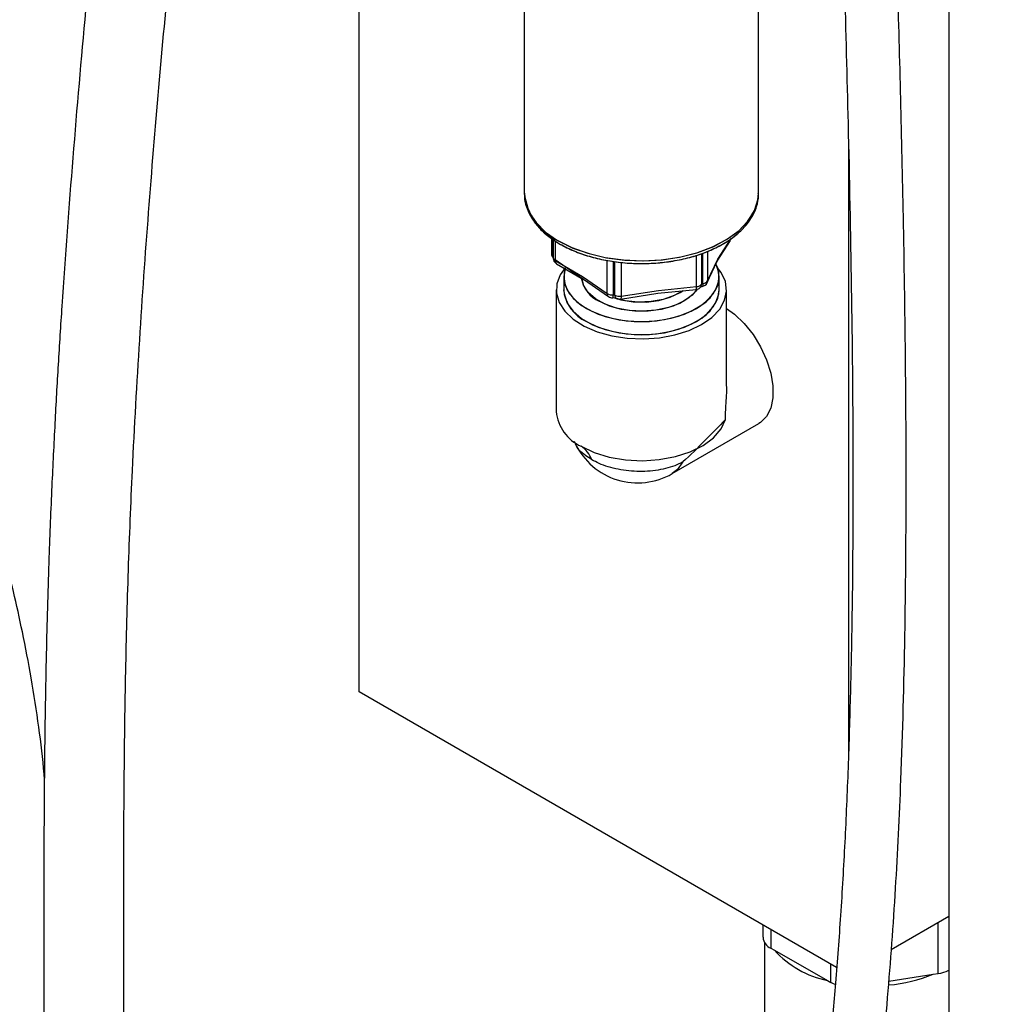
# Model space of a CAD drawing. Header units: inches. Extents: x 0.6 to 33.8, y 0 to 21.7.
# Tile 117 of 172: x 29.8 to 30.9, y 10.2 to 11.3. Entities that reach past the tile are written whole.
import ezdxf

# ---------------------------------------------------------------- set-up
doc = ezdxf.new("R2010")
doc.units = ezdxf.units.IN
doc.header["$MEASUREMENT"] = 0

msp = doc.modelspace()

# ---------------------------------------------------------------- linework, layer by layer
at = {"color": 7, "linetype": 'Continuous'}
for p, q in [((30.8861, 13.4921), (30.8861, 9.8821)), ((30.1939, 10.5366), (30.1939, 11.7614)), ((30.3878, 11.4668), (30.3878, 11.1222)), ((30.3878, 11.4668), (30.3878, 11.1222)), ((30.6628, 11.1222), (30.6628, 11.4668)), ((30.6628, 11.1222), (30.6628, 11.4668)), ((30.7684, 11.1774), (30.7684, 10.4654)), ((30.3878, 11.1222), (30.388, 11.1187)), ((30.6625, 11.1166), (30.6628, 11.1222)), ((30.4197, 11.0691), (30.4197, 11.0513)), ((30.4215, 11.068), (30.4215, 11.0485)), ((30.4216, 11.0679), (30.4216, 11.0461)), ((30.4239, 11.0664), (30.4239, 11.043)), ((30.6142, 11.0422), (30.6297, 11.0665)), ((30.6148, 11.0446), (30.6305, 11.0691)), ((30.603, 11.0539), (30.603, 11.0193)), ((30.4215, 11.0485), (30.4216, 11.0483)), ((30.423, 11.045), (30.4865, 11.0008)), ((30.4239, 11.043), (30.456, 11.0245)), ((30.4849, 11.0044), (30.4849, 11.0432)), ((30.4922, 11.042), (30.4922, 11.0028)), ((30.4941, 11.0024), (30.4941, 11.0417)), ((30.5901, 11.0125), (30.5901, 11.0493)), ((30.596, 11.0513), (30.596, 11.0153)), ((30.5975, 11.0161), (30.5975, 11.0519)), ((30.6026, 11.0172), (30.6143, 11.0425)), ((30.603, 11.0193), (30.6148, 11.0446)), ((30.4255, 11.0394), (30.4575, 11.0209)), ((30.5016, 11.0409), (30.5016, 11.0013)), ((30.4341, 11.024), (30.4341, 11.0087)), ((30.4341, 11.024), (30.4341, 11.0087)), ((30.456, 11.0245), (30.4849, 11.0044)), ((30.6166, 11.0087), (30.6166, 11.024)), ((30.6166, 11.0087), (30.6166, 11.024)), ((30.4253, 11.0087), (30.4253, 10.8658)), ((30.5016, 11.0013), (30.5454, 11.0081)), ((30.5447, 11.0047), (30.5895, 11.0092)), ((30.5454, 11.0081), (30.5901, 11.0125)), ((30.5952, 11.0125), (30.5967, 11.0128)), ((30.5953, 11.0127), (30.5958, 11.0135)), ((30.596, 11.0153), (30.5964, 11.016)), ((30.5964, 11.016), (30.5975, 11.0161)), ((30.6253, 10.8983), (30.6253, 11.0087)), ((30.4916, 10.9995), (30.4942, 10.9998)), ((30.4922, 11.0028), (30.4933, 11.0029)), ((30.4933, 11.0029), (30.4941, 11.0024)), ((30.4941, 10.9998), (30.4957, 10.9989)), ((30.5008, 10.9979), (30.5447, 11.0047)), ((30.5615, 10.7929), (30.6632, 10.8516)), ((30.7544, 10.213), (30.1939, 10.5366)), ((30.8861, 10.2729), (30.8183, 10.2338)), ((30.668, 10.2629), (30.668, 10.2485)), ((30.6773, 10.2575), (30.6773, 10.2357)), ((30.8736, 10.2059), (30.8736, 10.2657)), ((30.6699, 10.2423), (30.6699, 10.101)), ((30.6773, 10.2357), (30.6815, 10.2333)), ((30.6815, 10.2333), (30.7436, 10.1978)), ((30.7478, 10.1954), (30.7478, 10.2168)), ((30.7436, 10.1978), (30.7478, 10.1954)), ((30.8157, 10.1968), (30.8679, 10.205)), ((30.8679, 10.205), (30.8736, 10.2059))]:
    msp.add_line(p, q, dxfattribs=at)
at = {"color": 7, "linetype": 'Continuous', "flags": 128}
for points in [[(30.388, 11.1187), (30.389, 11.112), (30.3936, 11.0995), (30.4016, 11.0876), (30.4128, 11.0766), (30.4269, 11.0668), (30.4436, 11.0584), (30.4624, 11.0516), (30.4829, 11.0467), (30.5044, 11.0438), (30.5265, 11.0428), (30.5485, 11.044), (30.5699, 11.0471), (30.5902, 11.0522), (30.6088, 11.0592), (30.6253, 11.0677), (30.6391, 11.0777), (30.65, 11.0888), (30.6577, 11.1008), (30.6619, 11.1133), (30.6628, 11.1222)], [(30.4281, 11.0661), (30.4449, 11.0578), (30.4639, 11.0512), (30.4844, 11.0464), (30.506, 11.0436), (30.5281, 11.0429), (30.5501, 11.0441), (30.5715, 11.0475), (30.5917, 11.0527), (30.6101, 11.0597), (30.6264, 11.0684), (30.64, 11.0785), (30.6507, 11.0896), (30.6581, 11.1017), (30.6621, 11.1142), (30.6625, 11.1166)], [(30.4215, 11.0485), (30.4216, 11.0473), (30.4216, 11.047)], [(30.4359, 11.0346), (30.4301, 11.0263), (30.426, 11.0156), (30.4256, 11.0046), (30.4287, 10.9938), (30.4354, 10.9835), (30.4453, 10.9741), (30.4581, 10.966), (30.4733, 10.9594), (30.4904, 10.9546), (30.5087, 10.9518), (30.5277, 10.951), (30.5466, 10.9523), (30.5647, 10.9557), (30.5814, 10.9609), (30.596, 10.9679)], [(30.4359, 11.0346), (30.4358, 11.0343), (30.4341, 11.024), (30.4358, 11.0138), (30.441, 11.0039), (30.4494, 10.9948), (30.4608, 10.9868)], [(30.4356, 11.0336), (30.4345, 11.0289), (30.4346, 11.0186), (30.4382, 11.0084), (30.4451, 10.9989), (30.4551, 10.9904), (30.4678, 10.9831), (30.4828, 10.9774), (30.4993, 10.9735), (30.5169, 10.9716), (30.5348, 10.9716), (30.5523, 10.9737), (30.5688, 10.9777), (30.5836, 10.9835), (30.5962, 10.9909), (30.606, 10.9995), (30.6128, 11.009), (30.6162, 11.0192), (30.6161, 11.0295), (30.6127, 11.0391)], [(30.4608, 10.9868), (30.4746, 10.9802), (30.4904, 10.9754), (30.5075, 10.9724), (30.5253, 10.9714), (30.5431, 10.9724), (30.5602, 10.9754), (30.576, 10.9802), (30.5898, 10.9868), (30.6012, 10.9948), (30.6096, 11.0039), (30.6148, 11.0138), (30.6166, 11.024), (30.6148, 11.0343), (30.6127, 11.0391)], [(30.596, 10.9679), (30.6081, 10.9764), (30.6172, 10.986), (30.623, 10.9965), (30.6253, 11.0073), (30.6239, 11.0183), (30.619, 11.0289), (30.6147, 11.0346)], [(30.5908, 11.0094), (30.5892, 11.0072), (30.5811, 10.9994), (30.5702, 10.9928), (30.557, 10.9878), (30.5423, 10.9847), (30.5267, 10.9835), (30.511, 10.9843), (30.4961, 10.9872), (30.4826, 10.9918), (30.4713, 10.9981), (30.4626, 11.0057), (30.4572, 11.0142), (30.4551, 11.0223)], [(30.603, 11.0193), (30.6029, 11.0181), (30.6026, 11.0172)], [(30.4341, 11.0087), (30.4346, 11.0033), (30.4382, 10.9931), (30.4451, 10.9836), (30.4551, 10.9751), (30.4678, 10.9678), (30.4828, 10.9621), (30.4993, 10.9582), (30.5169, 10.9563), (30.5348, 10.9563), (30.5523, 10.9584), (30.5688, 10.9624), (30.5836, 10.9682), (30.5962, 10.9755), (30.606, 10.9842), (30.6128, 10.9937), (30.6162, 11.0039), (30.6166, 11.0087)], [(30.4608, 10.9715), (30.4746, 10.9649), (30.4904, 10.9601), (30.5075, 10.9571), (30.5253, 10.956), (30.5431, 10.9571), (30.5602, 10.9601), (30.576, 10.9649), (30.5898, 10.9715), (30.6012, 10.9795), (30.6096, 10.9886), (30.6148, 10.9984), (30.6166, 11.0087)], [(30.5908, 11.0094), (30.5848, 11.0025), (30.575, 10.9954), (30.5627, 10.9897), (30.5485, 10.9858), (30.5332, 10.9837), (30.5175, 10.9837), (30.5021, 10.9858), (30.4879, 10.9897), (30.4756, 10.9954)], [(30.5738, 11.0076), (30.5639, 11.002), (30.551, 10.9975), (30.5366, 10.9949), (30.5215, 10.9943), (30.5067, 10.9959), (30.493, 10.9995), (30.4927, 10.9996), (30.5013, 10.9971), (30.5158, 10.9947), (30.5309, 10.9944), (30.5456, 10.9962), (30.5592, 11), (30.5708, 11.0056), (30.5738, 11.0076)], [(30.5975, 11.0161), (30.5975, 11.015), (30.5974, 11.014), (30.5972, 11.0133), (30.597, 11.0129), (30.5967, 11.0128)], [(30.5016, 11.0013), (30.5016, 11.0001), (30.5015, 10.9992), (30.5013, 10.9985), (30.501, 10.9981), (30.5008, 10.9979)], [(30.6253, 10.9867), (30.6345, 10.98), (30.6459, 10.9691), (30.6563, 10.9561), (30.6652, 10.9417), (30.6723, 10.9264), (30.6772, 10.9109), (30.6797, 10.8959), (30.6797, 10.882), (30.6772, 10.8699), (30.6723, 10.8601), (30.6652, 10.8529), (30.6632, 10.8516)], [(30.4546, 10.825), (30.47, 10.8177), (30.4876, 10.8124), (30.5067, 10.8091), (30.5265, 10.8081), (30.5463, 10.8094), (30.5653, 10.8129), (30.5826, 10.8185), (30.5977, 10.826), (30.6099, 10.8351), (30.6188, 10.8454), (30.624, 10.8565)], [(30.5736, 10.8065), (30.5676, 10.7977), (30.5615, 10.7929)], [(30.7528, 10.1931), (30.7509, 10.1939), (30.7478, 10.1954)]]:
    msp.add_lwpolyline(points, dxfattribs=at)
at = {"color": 7, "linetype": 'Continuous'}
for centre, radius, start, end in [((30.4574, 11.1296), 0.0699, 186.0625, 245.2576), ((30.4274, 11.0513), 0.00775, 180, 221.6813), ((30.4233, 11.0516), 0.00358, 183.9147, 240.1354), ((30.4294, 11.0461), 0.00775, 180, 240.0027), ((30.4255, 11.0465), 0.00392, 185.8452, 245.4749), ((30.4277, 11.0426), 0.00382, 173.7012, 234.9867), ((30.4899, 11.0275), 0.0352, 188.4279, 246.0596), ((30.5971, 11.0232), 0.00707, 273.4335, 326.5611), ((30.4797, 11.0133), 0.0459, 185.6948, 245.6253), ((30.585, 11.0116), 0.00514, 331.6165, 9.6377), ((30.5888, 11.0169), 0.00775, 275.6399, 295.6129), ((30.5899, 11.0205), 0.00801, 271.2419, 319.984), ((30.5888, 11.0169), 0.00775, 295.6129, 327.3595), ((30.5912, 11.0153), 0.00479, 327.6619, 0.7722), ((30.5955, 11.0204), 0.00775, 278.793, 335.1015), ((30.4908, 11.014), 0.0113, 238.6613, 277.2395), ((30.489, 11.004), 0.00407, 175.6811, 231.7155), ((30.4909, 11.0072), 0.00775, 235.1943, 275.6399), ((30.4871, 11.0019), 0.00514, 331.6165, 9.6377), ((30.4996, 11.013), 0.0119, 242.6428, 279.7711), ((30.4978, 11.002), 0.00372, 172.7442, 235.9436), ((30.4996, 11.0056), 0.00775, 240.0027, 278.793), ((30.4752, 10.8707), 0.0502, 185.6097, 245.7104), ((30.5209, 10.8633), 0.0813, 205.7374, 299.9973), ((30.437, 10.7985), 0.0319, 19.7797, 56.4593), ((30.683, 10.2495), 0.015, 184.0463, 247.6873), ((30.7678, 10.3122), 0.117, 222.4719, 258.0674), ((30.8677, 10.247), 0.0415, 278.2918, 296.3669), ((30.7989, 10.3767), 0.185, 275.1497, 291.908)]:
    msp.add_arc(centre, radius, start, end, dxfattribs=at)
for points, knots in [([(29.8813, 9.2409), (29.8814, 9.241), (29.8888, 9.2447), (29.9049, 9.2509), (29.9307, 9.2594), (29.9601, 9.267), (29.994, 9.2738), (30.0325, 9.2797), (30.076, 9.2848), (30.1202, 9.289), (30.163, 9.2926), (30.2036, 9.2961), (30.2427, 9.2998), (30.2794, 9.3041), (30.3122, 9.3089), (30.34, 9.3142), (30.3634, 9.3194), (30.3854, 9.325), (30.4082, 9.3317), (30.4341, 9.3405), (30.4628, 9.3521), (30.4932, 9.3666), (30.5219, 9.3831), (30.547, 9.4002), (30.571, 9.4192), (30.5952, 9.4414), (30.6195, 9.4681), (30.6411, 9.4964), (30.6607, 9.5265), (30.6798, 9.5607), (30.6991, 9.6023), (30.7157, 9.6455), (30.7294, 9.6874), (30.7399, 9.7232), (30.7488, 9.7567), (30.756, 9.786), (30.7616, 9.8107), (30.766, 9.8315), (30.77, 9.8508), (30.7748, 9.8754), (30.7807, 9.9081), (30.7876, 9.9501), (30.7946, 9.9978), (30.8043, 10.0735), (30.8148, 10.1761), (30.824, 10.3045), (30.8309, 10.4461), (30.835, 10.6005), (30.8364, 10.767), (30.8355, 10.9312), (30.8331, 11.0861), (30.8298, 11.2326), (30.826, 11.3723), (30.8217, 11.5161), (30.817, 11.6664), (30.812, 11.8238), (30.807, 11.9976), (30.8026, 12.1853), (30.7998, 12.3829), (30.7998, 12.5759), (30.8033, 12.7561), (30.8108, 12.9225), (30.8223, 13.0755), (30.8397, 13.2215), (30.8625, 13.3626), (30.8837, 13.4785), (30.9003, 13.5714), (30.9121, 13.6417), (30.9229, 13.714), (30.932, 13.7908), (30.9381, 13.8697), (30.9402, 13.9516), (30.9376, 14.0363), (30.9305, 14.1104), (30.9215, 14.1711), (30.9134, 14.216), (30.9033, 14.263), (30.8911, 14.3123), (30.8764, 14.3641), (30.8593, 14.4185), (30.8459, 14.4557), (30.839, 14.4747)], [0, 0, 0, 0, 0.000064, 0.005783, 0.01152, 0.017845, 0.025106, 0.033324, 0.04245, 0.051753, 0.060142, 0.068338, 0.07629, 0.083955, 0.09091, 0.096765, 0.101666, 0.106051, 0.111103, 0.116859, 0.123617, 0.131256, 0.139044, 0.145763, 0.15165, 0.159554, 0.167747, 0.175553, 0.182976, 0.191148, 0.200776, 0.211908, 0.219532, 0.227159, 0.233865, 0.23962, 0.244399, 0.248182, 0.25161, 0.255416, 0.262179, 0.269919, 0.278663, 0.288138, 0.3105, 0.332372, 0.353651, 0.381392, 0.408261, 0.434229, 0.459992, 0.481731, 0.503316, 0.525587, 0.549012, 0.573513, 0.598994, 0.630095, 0.661237, 0.691724, 0.721373, 0.747452, 0.772573, 0.797275, 0.822006, 0.846755, 0.859129, 0.871501, 0.883878, 0.896825, 0.910755, 0.923127, 0.936247, 0.950229, 0.956535, 0.963056, 0.969821, 0.976858, 0.984205, 0.991904, 1, 1, 1, 1]), ([(30.7804, 14.4532), (30.786, 14.4377), (30.7968, 14.4078), (30.8109, 14.3644), (30.823, 14.3237), (30.8333, 14.2856), (30.842, 14.25), (30.8522, 14.2035), (30.862, 14.1488), (30.8697, 14.0897), (30.874, 14.0404), (30.8762, 13.9979), (30.8771, 13.9583), (30.8768, 13.9191), (30.8755, 13.8799), (30.8731, 13.8405), (30.8678, 13.7772), (30.8571, 13.6923), (30.8354, 13.561), (30.8063, 13.4058), (30.7769, 13.2277), (30.7568, 13.0489), (30.7452, 12.8708), (30.739, 12.6886), (30.7372, 12.5243), (30.7376, 12.3795), (30.739, 12.2564), (30.7413, 12.136), (30.744, 12.0201), (30.747, 11.9087), (30.7505, 11.7911), (30.7546, 11.6622), (30.7591, 11.5176), (30.7637, 11.3637), (30.7683, 11.1935), (30.772, 11.0101), (30.774, 10.8169), (30.7732, 10.6589), (30.7707, 10.5359), (30.768, 10.4474), (30.7642, 10.36), (30.7593, 10.2757), (30.7534, 10.1968), (30.7468, 10.1252), (30.7397, 10.0612), (30.7324, 10.0044), (30.725, 9.9545), (30.718, 9.9124), (30.7108, 9.8737), (30.7029, 9.8347), (30.6929, 9.7905), (30.6806, 9.7426), (30.6648, 9.689), (30.6446, 9.6328), (30.6188, 9.5774), (30.589, 9.5296), (30.5572, 9.4913), (30.5293, 9.4656), (30.5057, 9.4476), (30.4857, 9.4343), (30.4631, 9.4215), (30.4402, 9.4104), (30.4193, 9.4018), (30.3973, 9.3938), (30.3715, 9.3859), (30.3394, 9.3778), (30.3009, 9.3702), (30.2542, 9.3637), (30.1989, 9.3583), (30.1391, 9.3534), (30.0777, 9.3479), (30.0174, 9.341), (29.9641, 9.3319), (29.9223, 9.3222), (29.9, 9.3149), (29.8903, 9.3117)], [0, 0, 0, 0, 0.006693, 0.012961, 0.018842, 0.024369, 0.02957, 0.03447, 0.044925, 0.053978, 0.061426, 0.067828, 0.074114, 0.080498, 0.086996, 0.093622, 0.100387, 0.119452, 0.138311, 0.171226, 0.204039, 0.233469, 0.263134, 0.292798, 0.322564, 0.342421, 0.362174, 0.381317, 0.399665, 0.417157, 0.434109, 0.455386, 0.478268, 0.502705, 0.528622, 0.559536, 0.590836, 0.622345, 0.637218, 0.652075, 0.666896, 0.681632, 0.695499, 0.708169, 0.719678, 0.730063, 0.739362, 0.747609, 0.754049, 0.761762, 0.770727, 0.780886, 0.791686, 0.805582, 0.819524, 0.833148, 0.845529, 0.856814, 0.862037, 0.868037, 0.874869, 0.881355, 0.886799, 0.891228, 0.89819, 0.905685, 0.91386, 0.924285, 0.935971, 0.948604, 0.961243, 0.973632, 0.985607, 0.993752, 1, 1, 1, 1]), ([(29.8246, 10.4351), (29.8245, 10.4368), (29.823, 10.4568), (29.818, 10.4961), (29.8096, 10.5518), (29.7994, 10.605), (29.7889, 10.652), (29.779, 10.6919), (29.7662, 10.7393), (29.7492, 10.7973), (29.7261, 10.8697), (29.6998, 10.9471), (29.6696, 11.0318), (29.6341, 11.127), (29.593, 11.2331), (29.5462, 11.3504), (29.4952, 11.475), (29.4412, 11.6045), (29.3855, 11.7362), (29.3179, 11.8946), (29.2388, 12.0784), (29.1496, 12.2858), (29.085, 12.4363), (29.0509, 12.5174), (29.0454, 12.5304)], [0, 0, 0, 0, 0.002267, 0.027427, 0.054016, 0.078886, 0.100829, 0.119118, 0.13426, 0.166915, 0.200186, 0.236232, 0.276265, 0.320432, 0.371897, 0.428169, 0.488855, 0.551439, 0.615122, 0.679502, 0.781147, 0.882116, 0.981051, 1, 1, 1, 1]), ([(29.9663, 12.2445), (29.9648, 12.2296), (29.9581, 12.1589), (29.9445, 12.0307), (29.9263, 11.8599), (29.9078, 11.6876), (29.8898, 11.5139), (29.8729, 11.34), (29.8577, 11.1659), (29.8473, 11.0261), (29.8406, 10.9213), (29.8367, 10.8508), (29.833, 10.7754), (29.8295, 10.6876), (29.8266, 10.5851), (29.8246, 10.4678), (29.8238, 10.3405), (29.8238, 10.2209), (29.8242, 10.1121), (29.8246, 10.0164), (29.8247, 9.9364), (29.8246, 9.8726), (29.8243, 9.825), (29.8237, 9.778), (29.8229, 9.7318), (29.8216, 9.6864), (29.8205, 9.6578), (29.8198, 9.6434)], [0, 0, 0, 0, 0.019822, 0.093804, 0.167254, 0.239812, 0.31124, 0.381498, 0.449002, 0.515006, 0.540508, 0.565771, 0.592666, 0.622636, 0.660262, 0.701469, 0.745955, 0.793269, 0.826088, 0.859688, 0.893881, 0.911161, 0.928559, 0.94609, 0.963792, 0.981728, 1, 1, 1, 1]), ([(29.9135, 9.6391), (29.9142, 9.6554), (29.9155, 9.6872), (29.9168, 9.7371), (29.9176, 9.7865), (29.9181, 9.8352), (29.9184, 9.8826), (29.9185, 9.9394), (29.9184, 10.0039), (29.9181, 10.074), (29.9179, 10.1365), (29.9177, 10.1919), (29.9175, 10.2925), (29.9178, 10.4153), (29.9198, 10.561), (29.9229, 10.6798), (29.9282, 10.81), (29.9361, 10.9505), (29.9466, 11.1003), (29.9587, 11.2467), (29.9738, 11.4104), (29.9918, 11.5898), (30.0123, 11.7826), (30.0321, 11.9679), (30.0474, 12.111), (30.0553, 12.1918), (30.0575, 12.2143)], [0, 0, 0, 0, 0.020746, 0.040551, 0.059531, 0.077743, 0.095204, 0.111907, 0.139529, 0.164499, 0.186613, 0.205684, 0.223086, 0.292775, 0.335068, 0.377588, 0.420078, 0.476995, 0.534024, 0.591191, 0.648372, 0.730283, 0.812021, 0.892043, 0.969959, 1, 1, 1, 1]), ([(30.3882, 11.1183), (30.3882, 11.1174), (30.3882, 11.1123), (30.3911, 11.1032), (30.397, 11.0913), (30.4061, 11.0801), (30.4177, 11.0699), (30.4319, 11.0608), (30.4483, 11.0532), (30.4664, 11.0471), (30.4858, 11.0427), (30.5061, 11.0401), (30.5268, 11.0393), (30.5474, 11.0403), (30.5676, 11.0432), (30.5869, 11.0478), (30.6048, 11.0542), (30.6209, 11.0621), (30.6349, 11.0714), (30.6465, 11.0821), (30.6553, 11.0938), (30.6607, 11.1063), (30.6631, 11.1159), (30.6626, 11.1212), (30.6625, 11.1222)], [0, 0, 0, 0, 0.009927, 0.056756, 0.10376, 0.151551, 0.200207, 0.249423, 0.298855, 0.348266, 0.397606, 0.44688, 0.496116, 0.545351, 0.594614, 0.643942, 0.693372, 0.742938, 0.79265, 0.842438, 0.89202, 0.940961, 0.988888, 1, 1, 1, 1]), ([(30.3882, 11.1216), (30.3881, 11.1203), (30.3877, 11.1147), (30.3904, 11.1051), (30.3959, 11.0931), (30.4045, 11.0818), (30.4156, 11.0714), (30.425, 11.0655), (30.4297, 11.0625)], [0, 0, 0, 0, 0.059424, 0.244143, 0.429199, 0.617107, 0.808509, 1, 1, 1, 1]), ([(30.4297, 11.0625), (30.4324, 11.0611), (30.4402, 11.0568), (30.4546, 11.0508), (30.4732, 11.0453), (30.493, 11.0415), (30.5135, 11.0396), (30.5342, 11.0394), (30.5548, 11.0411), (30.5747, 11.0447), (30.5935, 11.0499), (30.6108, 11.0568), (30.6262, 11.0653), (30.6394, 11.0751), (30.65, 11.0862), (30.6575, 11.0982), (30.6616, 11.1083), (30.662, 11.1144), (30.6621, 11.116)], [0, 0, 0, 0, 0.03554, 0.102728, 0.169849, 0.236869, 0.303812, 0.370721, 0.437646, 0.504623, 0.571706, 0.638947, 0.706384, 0.774006, 0.841625, 0.908773, 0.974825, 1, 1, 1, 1]), ([(30.624, 10.8565), (30.6241, 10.8617), (30.6242, 10.8742), (30.626, 10.8894), (30.6252, 10.8978), (30.6252, 10.8982)], [0, 0, 0, 0, 0.409481, 0.96978, 1, 1, 1, 1]), ([(30.624, 10.8565), (30.616, 10.8482), (30.6, 10.8317), (30.5828, 10.8146), (30.5737, 10.8065), (30.5736, 10.8065)], [0, 0, 0, 0, 0.493738, 0.997537, 1, 1, 1, 1]), ([(30.4459, 10.8311), (30.4459, 10.8311), (30.4458, 10.8312), (30.4469, 10.8299), (30.4476, 10.8282), (30.4477, 10.8279)], [0, 0, 0, 0, 0.308918, 0.912, 1, 1, 1, 1]), ([(30.467, 10.8092), (30.4644, 10.8109), (30.4564, 10.8161), (30.4491, 10.8227), (30.4481, 10.8277), (30.448, 10.8281)], [0, 0, 0, 0, 0.294845, 0.937052, 1, 1, 1, 1]), ([(30.5736, 10.8065), (30.5722, 10.8057), (30.5648, 10.8019), (30.5483, 10.7968), (30.5232, 10.7946), (30.4978, 10.7973), (30.4788, 10.803), (30.4698, 10.8077), (30.467, 10.8092)], [0, 0, 0, 0, 0.051532, 0.264239, 0.479366, 0.691112, 0.902808, 1, 1, 1, 1])]:
    msp.add_open_spline(points, degree=3, knots=knots, dxfattribs=at)

doc.saveas('drawing.dxf')
